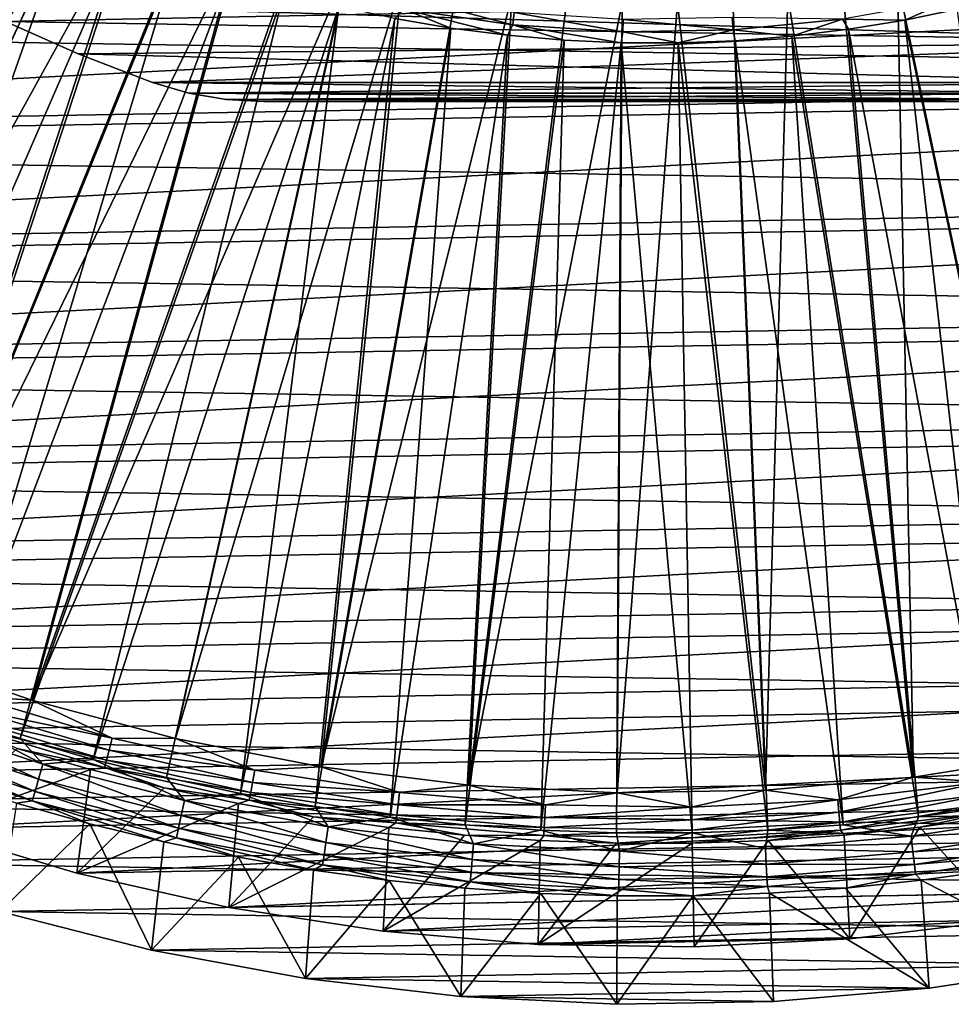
# Model space of a CAD drawing. Header units: metres. Extents: x -37.4 to 37.6, y -35 to 35.
# Tile 19 of 256: x -9.5 to 4.5, y -35 to -20.3. Entities that reach past the tile are written whole.
import ezdxf

# ---------------------------------------------------------------- set-up
doc = ezdxf.new("R2010")
doc.units = ezdxf.units.M
doc.layers.add('solid_506616_SW0001', color=7, linetype='CONTINUOUS')

msp = doc.modelspace()

# ---------------------------------------------------------------- linework, layer by layer
at = {"layer": 'solid_506616_SW0001'}
for points in [[(-15.42885, -27.849329, 6.765283), (-9.945026, -17.381571, 20.116411), (-9.218239, -17.7777, 20.116411)], [(-15.42885, -27.849329, 6.765283), (-9.218239, -17.7777, 20.116411), (-8.4757, -18.143457, 20.116411)], [(-13.448595, -28.857752, 6.765283), (-15.42885, -27.849329, 6.765283), (-8.4757, -18.143457, 20.116411)], [(-13.448595, -28.857752, 6.765283), (-8.4757, -18.143457, 20.116411), (-7.718683, -18.478216, 20.116411)], [(29.200788, -19.295233, -3.846846), (-28.500362, -20.315546, -3.846846), (-29.793741, -18.366613, -3.846846)], [(-8.729294, -18.68631, 20.646507), (-9.494048, -18.309608, 20.646507), (-14.719418, -28.904745, 7.295379)], [(-11.40282, -29.725582, 6.765283), (-13.448595, -28.857752, 6.765283), (-7.718683, -18.478216, 20.116411)], [(-11.40282, -29.725582, 6.765283), (-7.718683, -18.478216, 20.116411), (-6.948477, -18.781406, 20.116411)], [(-8.729294, -18.68631, 20.646507), (-14.719418, -28.904745, 7.295379), (-13.70169, -29.400837, 7.295379)], [(-8.729294, -18.68631, 20.646507), (-13.70169, -29.400837, 7.295379), (-12.667269, -29.861109, 7.295379)], [(-7.949625, -19.031084, 20.646507), (-8.729294, -18.68631, 20.646507), (-12.667269, -29.861109, 7.295379)], [(-11.40282, -29.725582, 6.765283), (-6.948477, -18.781406, 20.116411), (-6.1664, -19.052507, 20.116411)], [(-7.949625, -19.031084, 20.646507), (-12.667269, -29.861109, 7.295379), (-11.617414, -30.285, 7.295379)], [(-7.156376, -19.343346, 20.646507), (-7.949625, -19.031084, 20.646507), (-11.617414, -30.285, 7.295379)], [(-9.301492, -30.448593, 6.765283), (-11.40282, -29.725582, 6.765283), (-6.1664, -19.052507, 20.116411)], [(-9.301492, -30.448593, 6.765283), (-6.1664, -19.052507, 20.116411), (-5.373788, -19.291058, 20.116411)], [(28.237759, -19.193941, -3.596469), (-27.541513, -20.180271, -3.596469), (-26.100233, -22.012585, -3.596469)], [(28.237759, -19.193941, -3.596469), (-26.100233, -22.012585, -3.596469), (26.862158, -21.076065, -3.596469)], [(29.200788, -19.295233, -3.846846), (27.847374, -21.201921, -3.846846), (-28.500362, -20.315546, -3.846846)], [(-7.156376, -19.343346, 20.646507), (-11.617414, -30.285, 7.295379), (-10.553406, -30.671993, 7.295379)], [(-6.350899, -19.622559, 20.646507), (-7.156376, -19.343346, 20.646507), (-10.553406, -30.671993, 7.295379)], [(-9.301492, -30.448593, 6.765283), (-5.373788, -19.291058, 20.116411), (-4.571995, -19.496651, 20.116411)], [(-7.154847, -31.02326, 6.765283), (-9.301492, -30.448593, 6.765283), (-4.571995, -19.496651, 20.116411)], [(-7.154847, -31.02326, 6.765283), (-4.571995, -19.496651, 20.116411), (-3.762391, -19.668934, 20.116411)], [(6.082019, -31.251297, 6.765283), (3.644804, -19.691063, 20.116411), (4.455423, -19.523621, 20.116411)], [(-6.350899, -19.622559, 20.646507), (-10.553406, -30.671993, 7.295379), (-9.47654, -31.021616, 7.295379)], [(-5.534572, -19.868248, 20.646507), (-6.350899, -19.622559, 20.646507), (-9.47654, -31.021616, 7.295379)], [(-4.973345, -31.446787, 6.765283), (-7.154847, -31.02326, 6.765283), (-3.762391, -19.668934, 20.116411)], [(-4.973345, -31.446787, 6.765283), (-3.762391, -19.668934, 20.116411), (-2.946359, -19.807611, 20.116411)], [(3.887223, -31.599432, 6.765283), (2.827958, -19.824863, 20.116411), (3.644804, -19.691063, 20.116411)], [(6.082019, -31.251297, 6.765283), (3.887223, -31.599432, 6.765283), (3.644804, -19.691063, 20.116411)], [(-5.534572, -19.868248, 20.646507), (-9.47654, -31.021616, 7.295379), (-8.388128, -31.333447, 7.295379)], [(-4.70879, -20.07999, 20.646507), (-5.534572, -19.868248, 20.646507), (-8.388128, -31.333447, 7.295379)], [(-4.973345, -31.446787, 6.765283), (-2.946359, -19.807611, 20.116411), (-2.125293, -19.912451, 20.116411)], [(3.887223, -31.599432, 6.765283), (2.00628, -19.924793, 20.116411), (2.827958, -19.824863, 20.116411)], [(10.51238, -19.893211, -118.800003), (9.028852, -20.608973, -118.800003), (-10.19558, -20.029465, -118.800003)], [(-10.19558, -20.029465, -102.800003), (-9.69963, -20.301901, -102.800003), (10.51238, -19.893211, -102.800003)], [(-9.69963, -20.301901, -102.800003), (9.028852, -20.608973, -102.800003), (10.51238, -19.893211, -102.800003)], [(-2.767613, -31.717108, 6.765283), (-4.973345, -31.446787, 6.765283), (-2.125293, -19.912451, 20.116411)], [(-3.70363, -19.933638, 20.937851), (-3.737636, -20.116665, 20.805447), (-2.106797, -20.352188, 20.805447)], [(-2.087629, -20.167017, 20.937851), (-3.70363, -19.933638, 20.937851), (-2.106797, -20.352188, 20.805447)], [(-2.767613, -31.717108, 6.765283), (-2.125293, -19.912451, 20.116411), (-1.300596, -19.983267, 20.116411)], [(-2.767613, -31.717108, 6.765283), (-1.300596, -19.983267, 20.116411), (-0.473677, -20.019945, 20.116411)], [(-0.548398, -31.832905, 6.765283), (-2.767613, -31.717108, 6.765283), (-0.473677, -20.019945, 20.116411)], [(-0.548398, -31.832905, 6.765283), (-0.473677, -20.019945, 20.116411), (0.354051, -20.022417, 20.116411)], [(1.673489, -31.793615, 6.765283), (0.354051, -20.022417, 20.116411), (1.181175, -19.990683, 20.116411)], [(1.673489, -31.793615, 6.765283), (1.181175, -19.990683, 20.116411), (2.00628, -19.924793, 20.116411)], [(3.887223, -31.599432, 6.765283), (1.673489, -31.793615, 6.765283), (2.00628, -19.924793, 20.116411)], [(4.446513, -19.971947, 20.805447), (2.82502, -20.264978, 20.805447), (3.753856, -20.28022, 20.646507)], [(4.446513, -19.971947, 20.805447), (3.753856, -20.28022, 20.646507), (4.588729, -20.107767, 20.646507)], [(9.028852, -20.608973, -118.800003), (-9.69963, -20.301901, -118.800003), (-10.19558, -20.029465, -118.800003)], [(-4.70879, -20.07999, 20.646507), (-8.388128, -31.333447, 7.295379), (-7.289497, -31.6071, 7.295379)], [(-4.70879, -20.07999, 20.646507), (-7.289497, -31.6071, 7.295379), (-6.181984, -31.842245, 7.295379)], [(-3.874962, -20.257429, 20.646507), (-4.70879, -20.07999, 20.646507), (-6.181984, -31.842245, 7.295379)], [(-3.737636, -20.116665, 20.805447), (-3.874962, -20.257429, 20.646507), (-3.034514, -20.400257, 20.646507)], [(-3.737636, -20.116665, 20.805447), (-3.034514, -20.400257, 20.646507), (-2.188882, -20.50823, 20.646507)], [(-2.106797, -20.352188, 20.805447), (-3.737636, -20.116665, 20.805447), (-2.188882, -20.50823, 20.646507)], [(-2.087629, -20.167017, 20.937851), (-2.106797, -20.352188, 20.805447), (-0.462295, -20.455719, 20.805447)], [(-0.458089, -20.269608, 20.937851), (-2.087629, -20.167017, 20.937851), (-0.462295, -20.455719, 20.805447)], [(1.673489, -31.793615, 6.765283), (-0.548398, -31.832905, 6.765283), (0.354051, -20.022417, 20.116411)], [(4.588729, -20.107767, 20.646507), (3.753856, -20.28022, 20.646507), (6.196479, -31.839428, 7.295379)], [(9.028852, -20.608973, -118.800003), (-8.610376, -20.787289, -118.800003), (-9.69963, -20.301901, -118.800003)], [(-9.69963, -20.301901, -102.800003), (-9.69963, -20.301901, -118.800003), (-8.610376, -20.787289, -118.800003)], [(-9.69963, -20.301901, -102.800003), (-8.610376, -20.787289, -118.800003), (-8.610376, -20.787289, -102.800003)], [(-9.69963, -20.301901, -102.800003), (-8.610376, -20.787289, -102.800003), (9.028852, -20.608973, -102.800003)], [(-3.874962, -20.257429, 20.646507), (-6.181984, -31.842245, 7.295379), (-5.06694, -32.038597, 7.295379)], [(-3.034514, -20.400257, 20.646507), (-3.874962, -20.257429, 20.646507), (-5.06694, -32.038597, 7.295379)], [(-0.458089, -20.269608, 20.937851), (-0.462295, -20.455719, 20.805447), (1.185206, -20.426586, 20.805447)], [(1.174423, -20.24074, 20.937851), (-0.458089, -20.269608, 20.937851), (1.185206, -20.426586, 20.805447)], [(1.174423, -20.24074, 20.937851), (1.185206, -20.426586, 20.805447), (2.82502, -20.264978, 20.805447)], [(2.82502, -20.264978, 20.805447), (1.185206, -20.426586, 20.805447), (2.066308, -20.520943, 20.646507)], [(2.82502, -20.264978, 20.805447), (2.066308, -20.520943, 20.646507), (2.91257, -20.418022, 20.646507)], [(2.82502, -20.264978, 20.805447), (2.91257, -20.418022, 20.646507), (3.753856, -20.28022, 20.646507)], [(3.753856, -20.28022, 20.646507), (2.91257, -20.418022, 20.646507), (5.081524, -32.036285, 7.295379)], [(3.753856, -20.28022, 20.646507), (5.081524, -32.036285, 7.295379), (6.196479, -31.839428, 7.295379)], [(27.847374, -21.201921, -3.846846), (-27.080383, -22.173195, -3.846846), (-28.500362, -20.315546, -3.846846)], [(-3.034514, -20.400257, 20.646507), (-5.06694, -32.038597, 7.295379), (-3.945723, -32.195911, 7.295379)], [(-2.188882, -20.50823, 20.646507), (-3.034514, -20.400257, 20.646507), (-3.945723, -32.195911, 7.295379)], [(-2.106797, -20.352188, 20.805447), (-2.188882, -20.50823, 20.646507), (-1.33951, -20.581167, 20.646507)], [(-2.106797, -20.352188, 20.805447), (-1.33951, -20.581167, 20.646507), (-0.48785, -20.61894, 20.646507)], [(-0.462295, -20.455719, 20.805447), (-2.106797, -20.352188, 20.805447), (-0.48785, -20.61894, 20.646507)], [(-0.462295, -20.455719, 20.805447), (-0.48785, -20.61894, 20.646507), (0.364644, -20.621489, 20.646507)], [(1.185206, -20.426586, 20.805447), (-0.462295, -20.455719, 20.805447), (0.364644, -20.621489, 20.646507)], [(1.185206, -20.426586, 20.805447), (0.364644, -20.621489, 20.646507), (1.216515, -20.588804, 20.646507)], [(1.185206, -20.426586, 20.805447), (1.216515, -20.588804, 20.646507), (2.066308, -20.520943, 20.646507)], [(2.91257, -20.418022, 20.646507), (2.066308, -20.520943, 20.646507), (3.960378, -32.194115, 7.295379)], [(2.91257, -20.418022, 20.646507), (3.960378, -32.194115, 7.295379), (5.081524, -32.036285, 7.295379)], [(-2.188882, -20.50823, 20.646507), (-3.945723, -32.195911, 7.295379), (-2.819698, -32.314003, 7.295379)], [(-1.33951, -20.581167, 20.646507), (-2.188882, -20.50823, 20.646507), (-2.819698, -32.314003, 7.295379)], [(-1.33951, -20.581167, 20.646507), (-2.819698, -32.314003, 7.295379), (-1.690238, -32.392723, 7.295379)], [(-0.48785, -20.61894, 20.646507), (-1.33951, -20.581167, 20.646507), (-1.690238, -32.392723, 7.295379)], [(1.216515, -20.588804, 20.646507), (0.364644, -20.621489, 20.646507), (1.704983, -32.391953, 7.295379)], [(2.066308, -20.520943, 20.646507), (1.216515, -20.588804, 20.646507), (2.834407, -32.312717, 7.295379)], [(1.216515, -20.588804, 20.646507), (1.704983, -32.391953, 7.295379), (2.834407, -32.312717, 7.295379)], [(2.066308, -20.520943, 20.646507), (2.834407, -32.312717, 7.295379), (3.960378, -32.194115, 7.295379)], [(9.028852, -20.608973, -118.800003), (7.496938, -21.214285, -118.800003), (-8.610376, -20.787289, -118.800003)], [(-8.610376, -20.787289, -102.800003), (-7.496938, -21.214285, -102.800003), (9.028852, -20.608973, -102.800003)], [(-7.496938, -21.214285, -102.800003), (7.496938, -21.214285, -102.800003), (9.028852, -20.608973, -102.800003)], [(-0.48785, -20.61894, 20.646507), (-1.690238, -32.392723, 7.295379), (-0.558718, -32.43198, 7.295379)], [(-0.48785, -20.61894, 20.646507), (-0.558718, -32.43198, 7.295379), (0.573482, -32.431725, 7.295379)], [(0.364644, -20.621489, 20.646507), (-0.48785, -20.61894, 20.646507), (0.573482, -32.431725, 7.295379)], [(0.364644, -20.621489, 20.646507), (0.573482, -32.431725, 7.295379), (1.704983, -32.391953, 7.295379)], [(7.496938, -21.214285, -118.800003), (-7.496938, -21.214285, -118.800003), (-8.610376, -20.787289, -118.800003)], [(-8.610376, -20.787289, -102.800003), (-8.610376, -20.787289, -118.800003), (-7.496938, -21.214285, -118.800003)], [(-8.610376, -20.787289, -102.800003), (-7.496938, -21.214285, -118.800003), (-7.496938, -21.214285, -102.800003)], [(26.862158, -21.076065, -3.596469), (-26.100233, -22.012585, -3.596469), (-24.537519, -23.742081, -3.596469)], [(26.862158, -21.076065, -3.596469), (-24.537519, -23.742081, -3.596469), (25.361567, -22.859728, -3.596469)], [(27.847374, -21.201921, -3.846846), (26.368233, -23.015491, -3.846846), (-27.080383, -22.173195, -3.846846)], [(6.953607, -21.372335, -118.800003), (-6.953607, -21.372335, -118.800003), (-7.496938, -21.214285, -118.800003)], [(-7.496938, -21.214285, -102.800003), (-7.496938, -21.214285, -118.800003), (-6.953607, -21.372335, -118.800003)], [(7.496938, -21.214285, -118.800003), (6.953607, -21.372335, -118.800003), (-7.496938, -21.214285, -118.800003)], [(-7.496938, -21.214285, -102.800003), (-6.953607, -21.372335, -118.800003), (-6.953607, -21.372335, -102.800003)], [(-7.496938, -21.214285, -102.800003), (-6.953607, -21.372335, -102.800003), (7.496938, -21.214285, -102.800003)], [(-6.953607, -21.372335, -102.800003), (6.953607, -21.372335, -102.800003), (7.496938, -21.214285, -102.800003)], [(6.395897, -21.467981, -118.800003), (-6.395897, -21.467981, -118.800003), (-6.953607, -21.372335, -118.800003)], [(-6.953607, -21.372335, -102.800003), (-6.953607, -21.372335, -118.800003), (-6.395897, -21.467981, -118.800003)], [(6.953607, -21.372335, -118.800003), (6.395897, -21.467981, -118.800003), (-6.953607, -21.372335, -118.800003)], [(-6.953607, -21.372335, -102.800003), (-6.395897, -21.467981, -118.800003), (-6.395897, -21.467981, -102.800003)], [(-6.953607, -21.372335, -102.800003), (-6.395897, -21.467981, -102.800003), (6.953607, -21.372335, -102.800003)], [(-6.395897, -21.467981, -102.800003), (6.395897, -21.467981, -102.800003), (6.953607, -21.372335, -102.800003)], [(5.830952, -21.5, -118.800003), (-5.830952, -21.5, -118.800003), (-6.395897, -21.467981, -118.800003)], [(-6.395897, -21.467981, -102.800003), (-6.395897, -21.467981, -118.800003), (-5.830952, -21.5, -118.800003)], [(6.395897, -21.467981, -118.800003), (5.830952, -21.5, -118.800003), (-6.395897, -21.467981, -118.800003)], [(-6.395897, -21.467981, -102.800003), (-5.830952, -21.5, -118.800003), (-5.830952, -21.5, -102.800003)], [(-6.395897, -21.467981, -102.800003), (-5.830952, -21.5, -102.800003), (6.395897, -21.467981, -102.800003)], [(-5.830952, -21.5, -102.800003), (5.830952, -21.5, -102.800003), (6.395897, -21.467981, -102.800003)], [(5.830952, -21.5, -102.800003), (-5.830952, -21.5, -118.800003), (5.830952, -21.5, -118.800003)], [(-5.830952, -21.5, -102.800003), (-5.830952, -21.5, -118.800003), (5.830952, -21.5, -102.800003)], [(26.368233, -23.015491, -3.846846), (-25.538048, -23.933336, -3.846846), (-27.080383, -22.173195, -3.846846)], [(25.361567, -22.859728, -3.596469), (-24.537519, -23.742081, -3.596469), (-22.860193, -25.361195, -3.596469)], [(25.361567, -22.859728, -3.596469), (-22.860193, -25.361195, -3.596469), (23.742533, -24.53713, -3.596469)], [(26.368233, -23.015491, -3.846846), (24.772949, -24.72436, -3.846846), (-25.538048, -23.933336, -3.846846)], [(24.772949, -24.72436, -3.846846), (-23.883347, -25.584736, -3.846846), (-25.538048, -23.933336, -3.846846)], [(23.742533, -24.53713, -3.596469), (-22.860193, -25.361195, -3.596469), (-21.075676, -26.862514, -3.596469)], [(23.742533, -24.53713, -3.596469), (-21.075676, -26.862514, -3.596469), (22.012209, -26.100601, -3.596469)], [(24.772949, -24.72436, -3.846846), (23.066299, -26.323862, -3.846846), (-23.883347, -25.584736, -3.846846)], [(23.066299, -26.323862, -3.846846), (-22.121216, -27.122902, -3.846846), (-23.883347, -25.584736, -3.846846)], [(22.012209, -26.100601, -3.596469), (-21.075676, -26.862514, -3.596469), (-19.193384, -28.238102, -3.596469)], [(22.012209, -26.100601, -3.596469), (-19.193384, -28.238102, -3.596469), (20.179728, -27.541878, -3.596469)], [(23.066299, -26.323862, -3.846846), (21.256071, -27.805988, -3.846846), (-22.121216, -27.122902, -3.846846)], [(21.256071, -27.805988, -3.846846), (-20.259718, -28.540102, -3.846846), (-22.121216, -27.122902, -3.846846)], [(20.179728, -27.541878, -3.596469), (-19.193384, -28.238102, -3.596469), (-17.221996, -29.481838, -3.596469)], [(20.179728, -27.541878, -3.596469), (-17.221996, -29.481838, -3.596469), (18.253544, -28.854534, -3.596469)], [(21.256071, -27.805988, -3.846846), (19.352236, -29.16309, -3.846846), (-20.259718, -28.540102, -3.846846)], [(19.352236, -29.16309, -3.846846), (-18.309093, -29.829046, -3.846846), (-20.259718, -28.540102, -3.846846)], [(18.253544, -28.854534, -3.596469), (-17.221996, -29.481838, -3.596469), (-15.17014, -30.588314, -3.596469)], [(18.253544, -28.854534, -3.596469), (-15.17014, -30.588314, -3.596469), (16.242088, -30.03286, -3.596469)], [(19.352236, -29.16309, -3.846846), (17.359707, -30.391426, -3.846846), (-18.309093, -29.829046, -3.846846)], [(-10.198951, -30.389452, 6.490345), (-11.40282, -29.725582, 6.765283), (-9.301492, -30.448593, 6.765283)], [(17.359707, -30.391426, -3.846846), (-16.274384, -30.986168, -3.846846), (-18.309093, -29.829046, -3.846846)], [(16.242088, -30.03286, -3.596469), (-15.17014, -30.588314, -3.596469), (-13.046803, -31.552496, -3.596469)], [(16.242088, -30.03286, -3.596469), (-13.046803, -31.552496, -3.596469), (14.154166, -31.071508, -3.596469)], [(17.359707, -30.391426, -3.846846), (15.29142, -31.482765, -3.846846), (-16.274384, -30.986168, -3.846846)], [(-10.258413, -30.566631, 6.192019), (-10.198951, -30.389452, 6.490345), (-8.101325, -31.014608, 6.490345)], [(-8.101325, -31.014608, 6.490345), (-10.198951, -30.389452, 6.490345), (-9.301492, -30.448593, 6.765283)], [(-8.101325, -31.014608, 6.490345), (-9.301492, -30.448593, 6.765283), (-7.154847, -31.02326, 6.765283)], [(-10.307091, -30.711674, 5.874969), (-10.258413, -30.566631, 6.192019), (-8.148558, -31.195433, 6.192019)], [(-8.148558, -31.195433, 6.192019), (-10.258413, -30.566631, 6.192019), (-8.101325, -31.014608, 6.490345)], [(-11.214306, -30.726278, 6.951706), (-11.294401, -30.945734, 6.578798), (-9.202232, -31.63101, 6.578798)], [(-10.553406, -30.671993, 7.295379), (-11.214306, -30.726278, 6.951706), (-9.136973, -31.406696, 6.951706)], [(-9.136973, -31.406696, 6.951706), (-11.214306, -30.726278, 6.951706), (-9.202232, -31.63101, 6.578798)], [(-9.47654, -31.021616, 7.295379), (-10.553406, -30.671993, 7.295379), (-9.136973, -31.406696, 6.951706)], [(-10.344392, -30.822821, 5.543032), (-10.307091, -30.711674, 5.874969), (-8.187223, -31.343458, 5.874969)], [(-8.187223, -31.343458, 5.874969), (-10.307091, -30.711674, 5.874969), (-8.148558, -31.195433, 6.192019)], [(-8.216853, -31.456892, 5.543032), (-10.344392, -30.822821, 5.543032), (-8.187223, -31.343458, 5.874969)], [(-9.521988, -31.170391, 5.200573), (-10.344392, -30.822821, 5.543032), (-8.216853, -31.456892, 5.543032)], [(15.29142, -31.482765, -3.846846), (-14.168805, -32.003704, -3.846846), (-16.274384, -30.986168, -3.846846)], [(-11.294401, -30.945734, 6.578798), (-11.359968, -31.125381, 6.182486), (-9.255653, -31.814636, 6.182486)], [(-9.202232, -31.63101, 6.578798), (-11.294401, -30.945734, 6.578798), (-9.255653, -31.814636, 6.182486)], [(-8.388128, -31.333447, 7.295379), (-9.47654, -31.021616, 7.295379), (-9.136973, -31.406696, 6.951706)], [(-8.148558, -31.195433, 6.192019), (-8.101325, -31.014608, 6.490345), (-5.965927, -31.495161, 6.490345)], [(-5.965927, -31.495161, 6.490345), (-8.101325, -31.014608, 6.490345), (-7.154847, -31.02326, 6.765283)], [(-5.965927, -31.495161, 6.490345), (-7.154847, -31.02326, 6.765283), (-4.973345, -31.446787, 6.765283)], [(14.154166, -31.071508, -3.596469), (-13.046803, -31.552496, -3.596469), (-10.863041, -32.369293, -3.596469)], [(-11.359968, -31.125381, 6.182486), (-11.410213, -31.263048, 5.767566), (-9.296591, -31.955351, 5.767566)], [(-9.255653, -31.814636, 6.182486), (-11.359968, -31.125381, 6.182486), (-9.296591, -31.955351, 5.767566)], [(14.154166, -31.071508, -3.596469), (-10.863041, -32.369293, -3.596469), (12.000648, -31.965, -3.596469)], [(-10.863041, -32.369293, -3.596469), (-9.521988, -31.170391, 5.200573), (-8.428356, -31.483717, 5.200573)], [(-8.428356, -31.483717, 5.200573), (-9.521988, -31.170391, 5.200573), (-8.216853, -31.456892, 5.543032)], [(-8.187223, -31.343458, 5.874969), (-8.148558, -31.195433, 6.192019), (-6.00071, -31.678787, 6.192019)], [(-6.00071, -31.678787, 6.192019), (-8.148558, -31.195433, 6.192019), (-5.965927, -31.495161, 6.490345)], [(-9.296591, -31.955351, 5.767566), (-11.410213, -31.263048, 5.767566), (-9.533909, -31.989723, 5.339492)], [(-8.388128, -31.333447, 7.295379), (-9.136973, -31.406696, 6.951706), (-7.018834, -31.946844, 6.951706)], [(-7.289497, -31.6071, 7.295379), (-8.388128, -31.333447, 7.295379), (-7.018834, -31.946844, 6.951706)], [(-8.216853, -31.456892, 5.543032), (-8.187223, -31.343458, 5.874969), (-6.029184, -31.829105, 5.874969)], [(-6.029184, -31.829105, 5.874969), (-8.187223, -31.343458, 5.874969), (-6.00071, -31.678787, 6.192019)], [(4.925627, -31.674526, 6.490345), (3.887223, -31.599432, 6.765283), (6.082019, -31.251297, 6.765283)], [(15.29142, -31.482765, -3.846846), (13.15497, -32.433712, -3.846846), (-14.168805, -32.003704, -3.846846)], [(-8.62917, -33.03503, -3.596469), (-10.863041, -32.369293, -3.596469), (-8.428356, -31.483717, 5.200573)], [(-9.136973, -31.406696, 6.951706), (-9.202232, -31.63101, 6.578798), (-7.068964, -32.175014, 6.578798)], [(-7.018834, -31.946844, 6.951706), (-9.136973, -31.406696, 6.951706), (-7.068964, -32.175014, 6.578798)], [(-8.62917, -33.03503, -3.596469), (-8.428356, -31.483717, 5.200573), (-7.324456, -31.758682, 5.200573)], [(-7.324456, -31.758682, 5.200573), (-8.428356, -31.483717, 5.200573), (-8.216853, -31.456892, 5.543032)], [(-6.051004, -31.944296, 5.543032), (-8.216853, -31.456892, 5.543032), (-6.029184, -31.829105, 5.874969)], [(-7.324456, -31.758682, 5.200573), (-8.216853, -31.456892, 5.543032), (-6.051004, -31.944296, 5.543032)], [(-6.00071, -31.678787, 6.192019), (-5.965927, -31.495161, 6.490345), (-3.802713, -31.828867, 6.490345)], [(-3.802713, -31.828867, 6.490345), (-5.965927, -31.495161, 6.490345), (-4.973345, -31.446787, 6.765283)], [(-3.802713, -31.828867, 6.490345), (-4.973345, -31.446787, 6.765283), (-2.767613, -31.717108, 6.765283)], [(-9.202232, -31.63101, 6.578798), (-9.255653, -31.814636, 6.182486), (-7.110001, -32.361801, 6.182486)], [(-7.068964, -32.175014, 6.578798), (-9.202232, -31.63101, 6.578798), (-7.110001, -32.361801, 6.182486)], [(-6.181984, -31.842245, 7.295379), (-7.289497, -31.6071, 7.295379), (-7.018834, -31.946844, 6.951706)], [(2.752599, -31.936823, 6.490345), (1.673489, -31.793615, 6.765283), (3.887223, -31.599432, 6.765283)], [(4.925627, -31.674526, 6.490345), (2.752599, -31.936823, 6.490345), (3.887223, -31.599432, 6.765283)], [(-8.62917, -33.03503, -3.596469), (-7.324456, -31.758682, 5.200573), (-6.211632, -31.994955, 5.200573)], [(-6.211632, -31.994955, 5.200573), (-7.324456, -31.758682, 5.200573), (-6.051004, -31.944296, 5.543032)], [(-6.029184, -31.829105, 5.874969), (-6.00071, -31.678787, 6.192019), (-3.824884, -32.014439, 6.192019)], [(-3.824884, -32.014439, 6.192019), (-6.00071, -31.678787, 6.192019), (-3.802713, -31.828867, 6.490345)], [(-1.62177, -32.014172, 6.490345), (-3.802713, -31.828867, 6.490345), (-2.767613, -31.717108, 6.765283)], [(-1.62177, -32.014172, 6.490345), (-2.767613, -31.717108, 6.765283), (-0.548398, -31.832905, 6.765283)], [(0.566736, -32.050213, 6.490345), (-0.548398, -31.832905, 6.765283), (1.673489, -31.793615, 6.765283)], [(2.752599, -31.936823, 6.490345), (0.566736, -32.050213, 6.490345), (1.673489, -31.793615, 6.765283)], [(2.768647, -32.123024, 6.192019), (2.752599, -31.936823, 6.490345), (4.925627, -31.674526, 6.490345)], [(4.954345, -31.859198, 6.192019), (2.768647, -32.123024, 6.192019), (4.925627, -31.674526, 6.490345)], [(-9.255653, -31.814636, 6.182486), (-9.296591, -31.955351, 5.767566), (-7.141448, -32.504936, 5.767566)], [(-7.110001, -32.361801, 6.182486), (-9.255653, -31.814636, 6.182486), (-7.141448, -32.504936, 5.767566)], [(-6.181984, -31.842245, 7.295379), (-7.018834, -31.946844, 6.951706), (-4.869346, -32.344311, 6.951706)], [(-5.06694, -32.038597, 7.295379), (-6.181984, -31.842245, 7.295379), (-4.869346, -32.344311, 6.951706)], [(-6.051004, -31.944296, 5.543032), (-6.029184, -31.829105, 5.874969), (-3.843034, -32.166351, 5.874969)], [(-3.843034, -32.166351, 5.874969), (-6.029184, -31.829105, 5.874969), (-3.824884, -32.014439, 6.192019)], [(-3.824884, -32.014439, 6.192019), (-3.802713, -31.828867, 6.490345), (-1.62177, -32.014172, 6.490345)], [(0.566736, -32.050213, 6.490345), (-1.62177, -32.014172, 6.490345), (-0.548398, -31.832905, 6.765283)], [(0.57004, -32.237076, 6.192019), (0.566736, -32.050213, 6.490345), (2.752599, -31.936823, 6.490345)], [(2.768647, -32.123024, 6.192019), (0.57004, -32.237076, 6.192019), (2.752599, -31.936823, 6.490345)], [(2.781784, -32.275448, 5.874969), (2.768647, -32.123024, 6.192019), (4.954345, -31.859198, 6.192019)], [(4.977854, -32.010372, 5.874969), (2.781784, -32.275448, 5.874969), (4.954345, -31.859198, 6.192019)], [(13.15497, -32.433712, -3.846846), (-12.000071, -32.878525, -3.846846), (-14.168805, -32.003704, -3.846846)], [(12.000648, -31.965, -3.596469), (-10.863041, -32.369293, -3.596469), (-8.62917, -33.03503, -3.596469)], [(-8.436187, -32.296574, 5.339492), (-9.533909, -31.989723, 5.339492), (-9.776227, -33.60685, -3.846846)], [(-9.296591, -31.955351, 5.767566), (-9.533909, -31.989723, 5.339492), (-8.436187, -32.296574, 5.339492)], [(-9.296591, -31.955351, 5.767566), (-8.436187, -32.296574, 5.339492), (-7.328628, -32.565765, 5.339492)], [(-7.141448, -32.504936, 5.767566), (-9.296591, -31.955351, 5.767566), (-7.328628, -32.565765, 5.339492)], [(12.000648, -31.965, -3.596469), (-8.62917, -33.03503, -3.596469), (9.791711, -32.709297, -3.596469)], [(-6.354971, -33.546864, -3.596469), (-8.62917, -33.03503, -3.596469), (-6.211632, -31.994955, 5.200573)], [(-7.018834, -31.946844, 6.951706), (-7.068964, -32.175014, 6.578798), (-4.904124, -32.575321, 6.578798)], [(-4.869346, -32.344311, 6.951706), (-7.018834, -31.946844, 6.951706), (-4.904124, -32.575321, 6.578798)], [(-6.354971, -33.546864, -3.596469), (-6.211632, -31.994955, 5.200573), (-5.09124, -32.192249, 5.200573)], [(-5.09124, -32.192249, 5.200573), (-6.211632, -31.994955, 5.200573), (-6.051004, -31.944296, 5.543032)], [(-3.856942, -32.282761, 5.543032), (-6.051004, -31.944296, 5.543032), (-3.843034, -32.166351, 5.874969)], [(-5.09124, -32.192249, 5.200573), (-6.051004, -31.944296, 5.543032), (-3.856942, -32.282761, 5.543032)], [(-3.945723, -32.195911, 7.295379), (-5.06694, -32.038597, 7.295379), (-4.869346, -32.344311, 6.951706)], [(-3.843034, -32.166351, 5.874969), (-3.824884, -32.014439, 6.192019), (-1.631225, -32.200825, 6.192019)], [(-1.631225, -32.200825, 6.192019), (-3.824884, -32.014439, 6.192019), (-1.62177, -32.014172, 6.490345)], [(-1.631225, -32.200825, 6.192019), (-1.62177, -32.014172, 6.490345), (0.566736, -32.050213, 6.490345)], [(0.57004, -32.237076, 6.192019), (-1.631225, -32.200825, 6.192019), (0.566736, -32.050213, 6.490345)], [(2.791852, -32.392258, 5.543032), (2.781784, -32.275448, 5.874969), (4.977854, -32.010372, 5.874969)], [(4.995869, -32.126221, 5.543032), (2.791852, -32.392258, 5.543032), (4.977854, -32.010372, 5.874969)], [(5.081524, -32.036285, 7.295379), (3.960378, -32.194115, 7.295379), (6.009817, -32.151936, 6.951706)], [(-7.068964, -32.175014, 6.578798), (-7.110001, -32.361801, 6.182486), (-4.932594, -32.764427, 6.182486)], [(-4.904124, -32.575321, 6.578798), (-7.068964, -32.175014, 6.578798), (-4.932594, -32.764427, 6.182486)], [(-6.354971, -33.546864, -3.596469), (-5.09124, -32.192249, 5.200573), (-3.964646, -32.350319, 5.200573)], [(-3.964646, -32.350319, 5.200573), (-5.09124, -32.192249, 5.200573), (-3.856942, -32.282761, 5.543032)], [(-3.945723, -32.195911, 7.295379), (-4.869346, -32.344311, 6.951706), (-2.698111, -32.597317, 6.951706)], [(-2.819698, -32.314003, 7.295379), (-3.945723, -32.195911, 7.295379), (-2.698111, -32.597317, 6.951706)], [(-3.856942, -32.282761, 5.543032), (-3.843034, -32.166351, 5.874969), (-1.638965, -32.353622, 5.874969)], [(-1.638965, -32.353622, 5.874969), (-3.843034, -32.166351, 5.874969), (-1.631225, -32.200825, 6.192019)], [(-1.638965, -32.353622, 5.874969), (-1.631225, -32.200825, 6.192019), (0.57004, -32.237076, 6.192019)], [(0.572745, -32.390045, 5.874969), (-1.638965, -32.353622, 5.874969), (0.57004, -32.237076, 6.192019)], [(0.572745, -32.390045, 5.874969), (0.57004, -32.237076, 6.192019), (2.768647, -32.123024, 6.192019)], [(2.781784, -32.275448, 5.874969), (0.572745, -32.390045, 5.874969), (2.768647, -32.123024, 6.192019)], [(2.848001, -32.467682, 5.200573), (2.791852, -32.392258, 5.543032), (4.995869, -32.126221, 5.543032)], [(3.960378, -32.194115, 7.295379), (2.834407, -32.312717, 7.295379), (3.848883, -32.481548, 6.951706)], [(3.979372, -32.348511, 5.200573), (2.848001, -32.467682, 5.200573), (4.995869, -32.126221, 5.543032)], [(6.009817, -32.151936, 6.951706), (3.848883, -32.481548, 6.951706), (6.05274, -32.381573, 6.578798)], [(3.960378, -32.194115, 7.295379), (3.848883, -32.481548, 6.951706), (6.009817, -32.151936, 6.951706)], [(5.105894, -32.189926, 5.200573), (3.979372, -32.348511, 5.200573), (4.995869, -32.126221, 5.543032)], [(5.246432, -33.738022, -3.596469), (3.979372, -32.348511, 5.200573), (5.105894, -32.189926, 5.200573)], [(-8.436187, -32.296574, 5.339492), (-9.776227, -33.60685, -3.846846), (-7.511086, -34.18446, -3.846846)], [(-7.328628, -32.565765, 5.339492), (-8.436187, -32.296574, 5.339492), (-7.511086, -34.18446, -3.846846)], [(-7.110001, -32.361801, 6.182486), (-7.141448, -32.504936, 5.767566), (-4.954411, -32.909344, 5.767566)], [(-4.932594, -32.764427, 6.182486), (-7.110001, -32.361801, 6.182486), (-4.954411, -32.909344, 5.767566)], [(-4.050364, -33.902416, -3.596469), (-6.354971, -33.546864, -3.596469), (-3.964646, -32.350319, 5.200573)], [(-4.869346, -32.344311, 6.951706), (-4.904124, -32.575321, 6.578798), (-2.717381, -32.830135, 6.578798)], [(-2.698111, -32.597317, 6.951706), (-4.869346, -32.344311, 6.951706), (-2.717381, -32.830135, 6.578798)], [(-4.050364, -33.902416, -3.596469), (-3.964646, -32.350319, 5.200573), (-2.833221, -32.468975, 5.200573)], [(-2.833221, -32.468975, 5.200573), (-3.964646, -32.350319, 5.200573), (-3.856942, -32.282761, 5.543032)], [(-1.644897, -32.470711, 5.543032), (-3.856942, -32.282761, 5.543032), (-1.638965, -32.353622, 5.874969)], [(-2.833221, -32.468975, 5.200573), (-3.856942, -32.282761, 5.543032), (-1.644897, -32.470711, 5.543032)], [(-1.690238, -32.392723, 7.295379), (-2.819698, -32.314003, 7.295379), (-2.698111, -32.597317, 6.951706)], [(-1.644897, -32.470711, 5.543032), (-1.638965, -32.353622, 5.874969), (0.572745, -32.390045, 5.874969)], [(0.574818, -32.507263, 5.543032), (0.572745, -32.390045, 5.874969), (2.781784, -32.275448, 5.874969)], [(2.791852, -32.392258, 5.543032), (0.574818, -32.507263, 5.543032), (2.781784, -32.275448, 5.874969)], [(2.834407, -32.312717, 7.295379), (1.704983, -32.391953, 7.295379), (3.848883, -32.481548, 6.951706)], [(2.93154, -34.017395, -3.596469), (2.848001, -32.467682, 5.200573), (3.979372, -32.348511, 5.200573)], [(5.246432, -33.738022, -3.596469), (2.93154, -34.017395, -3.596469), (3.979372, -32.348511, 5.200573)], [(3.848883, -32.481548, 6.951706), (3.876373, -32.713539, 6.578798), (6.05274, -32.381573, 6.578798)], [(6.05274, -32.381573, 6.578798), (3.876373, -32.713539, 6.578798), (6.087878, -32.569557, 6.182486)], [(13.15497, -32.433712, -3.846846), (10.958266, -33.240208, -3.846846), (-12.000071, -32.878525, -3.846846)], [(-7.141448, -32.504936, 5.767566), (-7.328628, -32.565765, 5.339492), (-6.212523, -32.796986, 5.339492)], [(-7.141448, -32.504936, 5.767566), (-6.212523, -32.796986, 5.339492), (-5.089176, -32.989971, 5.339492)], [(-4.954411, -32.909344, 5.767566), (-7.141448, -32.504936, 5.767566), (-5.089176, -32.989971, 5.339492)], [(-4.050364, -33.902416, -3.596469), (-2.833221, -32.468975, 5.200573), (-1.698344, -32.548077, 5.200573)], [(-1.698344, -32.548077, 5.200573), (-2.833221, -32.468975, 5.200573), (-1.644897, -32.470711, 5.543032)], [(-1.690238, -32.392723, 7.295379), (-2.698111, -32.597317, 6.951706), (-0.514825, -32.704739, 6.951706)], [(-0.561398, -32.587521, 5.200573), (-1.698344, -32.548077, 5.200573), (-1.644897, -32.470711, 5.543032)], [(-0.558718, -32.43198, 7.295379), (-1.690238, -32.392723, 7.295379), (-0.514825, -32.704739, 6.951706)], [(0.574818, -32.507263, 5.543032), (-1.644897, -32.470711, 5.543032), (0.572745, -32.390045, 5.874969)], [(-0.561398, -32.587521, 5.200573), (-1.644897, -32.470711, 5.543032), (0.574818, -32.507263, 5.543032)], [(0.576232, -32.587261, 5.200573), (-0.561398, -32.587521, 5.200573), (0.574818, -32.507263, 5.543032)], [(0.573482, -32.431725, 7.295379), (-0.558718, -32.43198, 7.295379), (-0.514825, -32.704739, 6.951706)], [(0.573482, -32.431725, 7.295379), (-0.514825, -32.704739, 6.951706), (1.67076, -32.666088, 6.951706)], [(1.704983, -32.391953, 7.295379), (0.573482, -32.431725, 7.295379), (1.67076, -32.666088, 6.951706)], [(0.576232, -32.587261, 5.200573), (0.574818, -32.507263, 5.543032), (2.791852, -32.392258, 5.543032)], [(1.71316, -32.547298, 5.200573), (0.576232, -32.587261, 5.200573), (2.791852, -32.392258, 5.543032)], [(1.704983, -32.391953, 7.295379), (1.67076, -32.666088, 6.951706), (3.848883, -32.481548, 6.951706)], [(3.848883, -32.481548, 6.951706), (1.67076, -32.666088, 6.951706), (3.876373, -32.713539, 6.578798)], [(2.848001, -32.467682, 5.200573), (1.71316, -32.547298, 5.200573), (2.791852, -32.392258, 5.543032)], [(2.93154, -34.017395, -3.596469), (1.71316, -32.547298, 5.200573), (2.848001, -32.467682, 5.200573)], [(-6.212523, -32.796986, 5.339492), (-7.328628, -32.565765, 5.339492), (-7.511086, -34.18446, -3.846846)], [(-4.904124, -32.575321, 6.578798), (-4.932594, -32.764427, 6.182486), (-2.733156, -33.020721, 6.182486)], [(-2.717381, -32.830135, 6.578798), (-4.904124, -32.575321, 6.578798), (-2.733156, -33.020721, 6.182486)], [(-1.727041, -34.099773, -3.596469), (-4.050364, -33.902416, -3.596469), (-1.698344, -32.548077, 5.200573)], [(-2.698111, -32.597317, 6.951706), (-2.717381, -32.830135, 6.578798), (-0.518502, -32.93832, 6.578798)], [(-0.514825, -32.704739, 6.951706), (-2.698111, -32.597317, 6.951706), (-0.518502, -32.93832, 6.578798)], [(-1.727041, -34.099773, -3.596469), (-1.698344, -32.548077, 5.200573), (-0.561398, -32.587521, 5.200573)], [(-1.727041, -34.099773, -3.596469), (-0.561398, -32.587521, 5.200573), (0.576232, -32.587261, 5.200573)], [(0.603656, -34.138123, -3.596469), (-1.727041, -34.099773, -3.596469), (0.576232, -32.587261, 5.200573)], [(1.67076, -32.666088, 6.951706), (-0.514825, -32.704739, 6.951706), (1.682693, -32.899399, 6.578798)], [(0.603656, -34.138123, -3.596469), (0.576232, -32.587261, 5.200573), (1.71316, -32.547298, 5.200573)], [(2.93154, -34.017395, -3.596469), (0.603656, -34.138123, -3.596469), (1.71316, -32.547298, 5.200573)], [(1.67076, -32.666088, 6.951706), (1.682693, -32.899399, 6.578798), (3.876373, -32.713539, 6.578798)], [(3.876373, -32.713539, 6.578798), (3.898876, -32.90345, 6.182486), (6.087878, -32.569557, 6.182486)], [(6.087878, -32.569557, 6.182486), (3.898876, -32.90345, 6.182486), (6.114804, -32.713612, 5.767566)], [(9.791711, -32.709297, -3.596469), (-8.62917, -33.03503, -3.596469), (-6.354971, -33.546864, -3.596469)], [(-6.212523, -32.796986, 5.339492), (-7.511086, -34.18446, -3.846846), (-5.210456, -34.609985, -3.846846)], [(9.791711, -32.709297, -3.596469), (-6.354971, -33.546864, -3.596469), (7.537028, -33.301212, -3.596469)], [(-5.089176, -32.989971, 5.339492), (-6.212523, -32.796986, 5.339492), (-5.210456, -34.609985, -3.846846)], [(-4.932594, -32.764427, 6.182486), (-4.954411, -32.909344, 5.767566), (-2.745245, -33.166771, 5.767566)], [(-2.733156, -33.020721, 6.182486), (-4.932594, -32.764427, 6.182486), (-2.745245, -33.166771, 5.767566)], [(-0.514825, -32.704739, 6.951706), (-0.518502, -32.93832, 6.578798), (1.682693, -32.899399, 6.578798)], [(3.876373, -32.713539, 6.578798), (1.682693, -32.899399, 6.578798), (3.898876, -32.90345, 6.182486)], [(3.898876, -32.90345, 6.182486), (3.916121, -33.048981, 5.767566), (6.114804, -32.713612, 5.767566)], [(6.114804, -32.713612, 5.767566), (3.916121, -33.048981, 5.767566), (5.129224, -32.983768, 5.339492)], [(10.958266, -33.240208, -3.846846), (-9.776227, -33.60685, -3.846846), (-12.000071, -32.878525, -3.846846)], [(-4.954411, -32.909344, 5.767566), (-5.089176, -32.989971, 5.339492), (-3.959895, -33.144485, 5.339492)], [(-4.954411, -32.909344, 5.767566), (-3.959895, -33.144485, 5.339492), (-2.825997, -33.260361, 5.339492)], [(-2.745245, -33.166771, 5.767566), (-4.954411, -32.909344, 5.767566), (-2.825997, -33.260361, 5.339492)], [(-2.717381, -32.830135, 6.578798), (-2.733156, -33.020721, 6.182486), (-0.521512, -33.129536, 6.182486)], [(-0.518502, -32.93832, 6.578798), (-2.717381, -32.830135, 6.578798), (-0.521512, -33.129536, 6.182486)], [(-0.518502, -32.93832, 6.578798), (-0.521512, -33.129536, 6.182486), (1.692462, -33.090389, 6.182486)], [(1.682693, -32.899399, 6.578798), (-0.518502, -32.93832, 6.578798), (1.692462, -33.090389, 6.182486)], [(1.682693, -32.899399, 6.578798), (1.692462, -33.090389, 6.182486), (3.898876, -32.90345, 6.182486)], [(3.898876, -32.90345, 6.182486), (1.692462, -33.090389, 6.182486), (3.916121, -33.048981, 5.767566)], [(-3.959895, -33.144485, 5.339492), (-5.089176, -32.989971, 5.339492), (-5.210456, -34.609985, -3.846846)], [(-2.733156, -33.020721, 6.182486), (-2.745245, -33.166771, 5.767566), (-0.523819, -33.27607, 5.767566)], [(-0.521512, -33.129536, 6.182486), (-2.733156, -33.020721, 6.182486), (-0.523819, -33.27607, 5.767566)], [(1.692462, -33.090389, 6.182486), (-0.521512, -33.129536, 6.182486), (1.699947, -33.236748, 5.767566)], [(1.692462, -33.090389, 6.182486), (1.699947, -33.236748, 5.767566), (3.916121, -33.048981, 5.767566)], [(3.916121, -33.048981, 5.767566), (1.699947, -33.236748, 5.767566), (2.866375, -33.256905, 5.339492)], [(3.916121, -33.048981, 5.767566), (2.866375, -33.256905, 5.339492), (4.000132, -33.139656, 5.339492)], [(3.916121, -33.048981, 5.767566), (4.000132, -33.139656, 5.339492), (5.129224, -32.983768, 5.339492)], [(5.129224, -32.983768, 5.339492), (4.000132, -33.139656, 5.339492), (6.430815, -34.404133, -3.846846)], [(10.958266, -33.240208, -3.846846), (8.714963, -33.897541, -3.846846), (-9.776227, -33.60685, -3.846846)], [(-3.959895, -33.144485, 5.339492), (-5.210456, -34.609985, -3.846846), (-2.887171, -34.880608, -3.846846)], [(-2.825997, -33.260361, 5.339492), (-3.959895, -33.144485, 5.339492), (-2.887171, -34.880608, -3.846846)], [(-1.688804, -33.337452, 5.339492), (-2.825997, -33.260361, 5.339492), (-2.887171, -34.880608, -3.846846)], [(-2.745245, -33.166771, 5.767566), (-2.825997, -33.260361, 5.339492), (-1.688804, -33.337452, 5.339492)], [(-2.745245, -33.166771, 5.767566), (-1.688804, -33.337452, 5.339492), (-0.549642, -33.375675, 5.339492)], [(-0.523819, -33.27607, 5.767566), (-2.745245, -33.166771, 5.767566), (-0.549642, -33.375675, 5.339492)], [(-0.521512, -33.129536, 6.182486), (-0.523819, -33.27607, 5.767566), (1.699947, -33.236748, 5.767566)], [(1.699947, -33.236748, 5.767566), (-0.523819, -33.27607, 5.767566), (0.590161, -33.374985, 5.339492)], [(1.699947, -33.236748, 5.767566), (0.590161, -33.374985, 5.339492), (1.729276, -33.335377, 5.339492)], [(1.699947, -33.236748, 5.767566), (1.729276, -33.335377, 5.339492), (2.866375, -33.256905, 5.339492)], [(2.866375, -33.256905, 5.339492), (1.729276, -33.335377, 5.339492), (4.11855, -34.756729, -3.846846)], [(4.000132, -33.139656, 5.339492), (2.866375, -33.256905, 5.339492), (4.11855, -34.756729, -3.846846)], [(4.000132, -33.139656, 5.339492), (4.11855, -34.756729, -3.846846), (6.430815, -34.404133, -3.846846)], [(7.537028, -33.301212, -3.596469), (-6.354971, -33.546864, -3.596469), (-4.050364, -33.902416, -3.596469)], [(7.537028, -33.301212, -3.596469), (-4.050364, -33.902416, -3.596469), (5.246432, -33.738022, -3.596469)], [(-1.688804, -33.337452, 5.339492), (-2.887171, -34.880608, -3.846846), (-0.551789, -34.995602, -3.846846)], [(-0.549642, -33.375675, 5.339492), (-1.688804, -33.337452, 5.339492), (-0.551789, -34.995602, -3.846846)], [(0.590161, -33.374985, 5.339492), (-0.551789, -34.995602, -3.846846), (1.788694, -34.954216, -3.846846)], [(0.590161, -33.374985, 5.339492), (-0.549642, -33.375675, 5.339492), (-0.551789, -34.995602, -3.846846)], [(-0.523819, -33.27607, 5.767566), (-0.549642, -33.375675, 5.339492), (0.590161, -33.374985, 5.339492)], [(1.729276, -33.335377, 5.339492), (0.590161, -33.374985, 5.339492), (1.788694, -34.954216, -3.846846)], [(1.729276, -33.335377, 5.339492), (1.788694, -34.954216, -3.846846), (4.11855, -34.756729, -3.846846)], [(8.714963, -33.897541, -3.846846), (-7.511086, -34.18446, -3.846846), (-9.776227, -33.60685, -3.846846)], [(5.246432, -33.738022, -3.596469), (-4.050364, -33.902416, -3.596469), (-1.727041, -34.099773, -3.596469)], [(5.246432, -33.738022, -3.596469), (-1.727041, -34.099773, -3.596469), (2.93154, -34.017395, -3.596469)], [(8.714963, -33.897541, -3.846846), (6.430815, -34.404133, -3.846846), (-7.511086, -34.18446, -3.846846)], [(2.93154, -34.017395, -3.596469), (-1.727041, -34.099773, -3.596469), (0.603656, -34.138123, -3.596469)], [(6.430815, -34.404133, -3.846846), (-5.210456, -34.609985, -3.846846), (-7.511086, -34.18446, -3.846846)], [(6.430815, -34.404133, -3.846846), (4.11855, -34.756729, -3.846846), (-5.210456, -34.609985, -3.846846)], [(4.11855, -34.756729, -3.846846), (-2.887171, -34.880608, -3.846846), (-5.210456, -34.609985, -3.846846)], [(4.11855, -34.756729, -3.846846), (1.788694, -34.954216, -3.846846), (-2.887171, -34.880608, -3.846846)], [(1.788694, -34.954216, -3.846846), (-0.551789, -34.995602, -3.846846), (-2.887171, -34.880608, -3.846846)]]:
    msp.add_3dface(points, dxfattribs=at)

doc.saveas('drawing.dxf')
